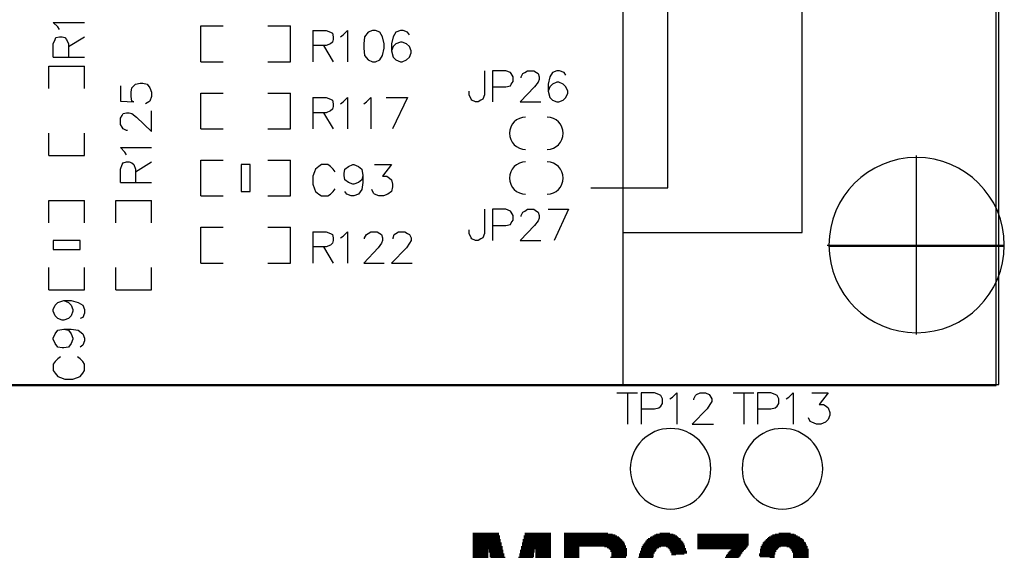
# Model space of a CAD drawing. Extents: x -0.24 to 4.91, y -0.23 to 6.58.
# Tile 6 of 24: x 2.52 to 3.62, y 0.38 to 0.98. Entities that reach past the tile are written whole.
import ezdxf

# ---------------------------------------------------------------- set-up
doc = ezdxf.new("R2010")
doc.units = 0
doc.layers.get('0').update_dxf_attribs({"linetype": 'CONTINUOUS'})
doc.layers.add('mb672d', color=1, linetype='CONTINUOUS')

# ---------------------------------------------------------------- blocks, each defined once
blk = doc.blocks.new('D99')
blk.add_lwpolyline([(-0.005, -0.015), (0.005, -0.015), (0.005, 0.015), (-0.005, 0.015)], close=True)
blk = doc.blocks.new('D100')
blk.add_lwpolyline([(-0.015, -0.005), (0.015, -0.005), (0.015, 0.005), (-0.015, 0.005)], close=True)

msp = doc.modelspace()

# ---------------------------------------------------------------- linework, layer by layer
at = {"layer": 'mb672d', "color": 5}
for points in [[(3.197, 0.569), (3.197, 2.299)], [(3.614, 0.568), (3.614, 2.3)], [(3.617, 0.569), (3.617, 2.299)], [(3.397, 0.739), (3.397, 2.239)], [(3.247, 0.789), (3.247, 2.189)], [(2.567, 0.966), (2.565, 0.969), (2.56, 0.974), (2.595, 0.974)], [(2.725, 0.93), (2.725, 0.97), (2.75, 0.97)], [(2.8, 0.97), (2.825, 0.97)], [(2.825, 0.93), (2.825, 0.97)], [(2.56, 0.935), (2.56, 0.95), (2.562, 0.955), (2.563, 0.957), (2.567, 0.958), (2.57, 0.958), (2.573, 0.957), (2.575, 0.955), (2.577, 0.95), (2.577, 0.935)], [(2.577, 0.947), (2.595, 0.958)], [(2.85, 0.965), (2.85, 0.93)], [(2.85, 0.965), (2.865, 0.965), (2.87, 0.963), (2.872, 0.962), (2.873, 0.958), (2.873, 0.955), (2.872, 0.952), (2.87, 0.95), (2.865, 0.948), (2.85, 0.948)], [(2.881, 0.958), (2.884, 0.96), (2.889, 0.965), (2.889, 0.93)], [(2.917, 0.965), (2.912, 0.963), (2.908, 0.958), (2.907, 0.95), (2.907, 0.945), (2.908, 0.937), (2.912, 0.932), (2.917, 0.93), (2.92, 0.93), (2.925, 0.932), (2.928, 0.937), (2.93, 0.945), (2.93, 0.95), (2.928, 0.958), (2.925, 0.963), (2.92, 0.965), (2.917, 0.965)], [(2.958, 0.96), (2.956, 0.963), (2.951, 0.965), (2.948, 0.965), (2.943, 0.963), (2.94, 0.958), (2.938, 0.95), (2.938, 0.942), (2.94, 0.935), (2.943, 0.932), (2.948, 0.93), (2.95, 0.93), (2.955, 0.932), (2.958, 0.935), (2.96, 0.94), (2.96, 0.942), (2.958, 0.947), (2.955, 0.95), (2.95, 0.952), (2.948, 0.952), (2.943, 0.95), (2.94, 0.947), (2.938, 0.942)], [(2.862, 0.948), (2.873, 0.93)], [(2.555, 0.9), (2.555, 0.925), (2.595, 0.925)], [(2.56, 0.935), (2.595, 0.935)], [(2.595, 0.9), (2.595, 0.925)], [(2.725, 0.93), (2.75, 0.93)], [(2.8, 0.93), (2.825, 0.93)], [(3.042, 0.92), (3.042, 0.893), (3.04, 0.888), (3.038, 0.887), (3.035, 0.885), (3.032, 0.885), (3.028, 0.887), (3.027, 0.888), (3.025, 0.893), (3.025, 0.897)], [(3.051, 0.902), (3.066, 0.902), (3.071, 0.903), (3.072, 0.905), (3.074, 0.908), (3.074, 0.913), (3.072, 0.917), (3.071, 0.918), (3.066, 0.92), (3.051, 0.92), (3.051, 0.885)], [(3.083, 0.912), (3.083, 0.913), (3.085, 0.917), (3.087, 0.918), (3.09, 0.92), (3.097, 0.92), (3.1, 0.918), (3.102, 0.917), (3.103, 0.913), (3.103, 0.91), (3.102, 0.907), (3.098, 0.902), (3.082, 0.885), (3.105, 0.885)], [(3.133, 0.915), (3.131, 0.918), (3.126, 0.92), (3.123, 0.92), (3.118, 0.918), (3.115, 0.913), (3.113, 0.905), (3.113, 0.897), (3.115, 0.89), (3.118, 0.887), (3.123, 0.885), (3.125, 0.885), (3.13, 0.887), (3.133, 0.89), (3.135, 0.895), (3.135, 0.897), (3.133, 0.902), (3.13, 0.905), (3.125, 0.907), (3.123, 0.907), (3.118, 0.905), (3.115, 0.902), (3.113, 0.897)], [(2.635, 0.903), (2.635, 0.886), (2.65, 0.885), (2.648, 0.886), (2.647, 0.891), (2.647, 0.896), (2.648, 0.901), (2.652, 0.905), (2.657, 0.906), (2.66, 0.906), (2.665, 0.905), (2.668, 0.901), (2.67, 0.896), (2.67, 0.891), (2.668, 0.886), (2.667, 0.885), (2.663, 0.883)], [(2.725, 0.855), (2.725, 0.895), (2.75, 0.895)], [(2.8, 0.895), (2.825, 0.895)], [(2.825, 0.855), (2.825, 0.895)], [(2.85, 0.89), (2.85, 0.855)], [(2.85, 0.89), (2.865, 0.89), (2.87, 0.888), (2.872, 0.887), (2.873, 0.883), (2.873, 0.88), (2.872, 0.877), (2.87, 0.875), (2.865, 0.873), (2.85, 0.873)], [(2.881, 0.883), (2.884, 0.885), (2.889, 0.89), (2.889, 0.855)], [(2.907, 0.883), (2.91, 0.885), (2.915, 0.89), (2.915, 0.855)], [(2.932, 0.89), (2.956, 0.89)], [(2.956, 0.89), (2.939, 0.855)], [(2.643, 0.853), (2.642, 0.853), (2.638, 0.855), (2.637, 0.857), (2.635, 0.86), (2.635, 0.867), (2.637, 0.87), (2.638, 0.872), (2.642, 0.873), (2.645, 0.873), (2.648, 0.872), (2.653, 0.868), (2.67, 0.852), (2.67, 0.875)], [(2.862, 0.873), (2.873, 0.855)], [(2.555, 0.825), (2.555, 0.85)], [(2.595, 0.825), (2.595, 0.85)], [(2.725, 0.855), (2.75, 0.855)], [(2.8, 0.855), (2.825, 0.855)], [(2.642, 0.826), (2.64, 0.829), (2.635, 0.834), (2.67, 0.834)], [(2.555, 0.825), (2.595, 0.825)], [(2.635, 0.795), (2.635, 0.81), (2.637, 0.815), (2.638, 0.817), (2.642, 0.818), (2.645, 0.818), (2.648, 0.817), (2.65, 0.815), (2.652, 0.81), (2.652, 0.795)], [(2.652, 0.807), (2.67, 0.818)], [(2.725, 0.78), (2.725, 0.82), (2.75, 0.82)], [(2.8, 0.82), (2.825, 0.82)], [(2.825, 0.78), (2.825, 0.82)], [(2.875, 0.807), (2.873, 0.81), (2.87, 0.813), (2.867, 0.815), (2.86, 0.815), (2.857, 0.813), (2.853, 0.81), (2.852, 0.807), (2.85, 0.802), (2.85, 0.793), (2.852, 0.788), (2.853, 0.785), (2.857, 0.782), (2.86, 0.78), (2.867, 0.78), (2.87, 0.782), (2.873, 0.785), (2.875, 0.788)], [(2.906, 0.803), (2.905, 0.798), (2.901, 0.795), (2.896, 0.793), (2.895, 0.793), (2.89, 0.795), (2.886, 0.798), (2.885, 0.803), (2.885, 0.805), (2.886, 0.81), (2.89, 0.813), (2.895, 0.815), (2.896, 0.815), (2.901, 0.813), (2.905, 0.81), (2.906, 0.803), (2.906, 0.795), (2.905, 0.787), (2.901, 0.782), (2.896, 0.78), (2.893, 0.78), (2.888, 0.782), (2.886, 0.785)], [(2.919, 0.815), (2.938, 0.815), (2.928, 0.802), (2.933, 0.802), (2.936, 0.8), (2.938, 0.798), (2.939, 0.793), (2.939, 0.79), (2.938, 0.785), (2.934, 0.782), (2.929, 0.78), (2.924, 0.78), (2.919, 0.782), (2.918, 0.783), (2.916, 0.787)], [(3.525, 0.625), (3.525, 0.825)], [(3.525, 0.625), (3.525, 0.825)], [(3.525, 0.725), (3.525, 0.822)], [(2.635, 0.795), (2.67, 0.795)], [(3.161, 0.789), (3.247, 0.789)], [(2.555, 0.75), (2.555, 0.775), (2.595, 0.775)], [(2.595, 0.75), (2.595, 0.775)], [(2.63, 0.775), (2.67, 0.775)], [(2.63, 0.75), (2.63, 0.775)], [(2.67, 0.75), (2.67, 0.775)], [(2.725, 0.78), (2.75, 0.78)], [(2.8, 0.78), (2.825, 0.78)], [(3.042, 0.765), (3.042, 0.738), (3.04, 0.733), (3.038, 0.732), (3.035, 0.73), (3.032, 0.73), (3.028, 0.732), (3.027, 0.733), (3.025, 0.738), (3.025, 0.742)], [(3.051, 0.747), (3.066, 0.747), (3.071, 0.748), (3.072, 0.75), (3.074, 0.753), (3.074, 0.758), (3.072, 0.762), (3.071, 0.763), (3.066, 0.765), (3.051, 0.765), (3.051, 0.73)], [(3.083, 0.757), (3.083, 0.758), (3.085, 0.762), (3.087, 0.763), (3.09, 0.765), (3.097, 0.765), (3.1, 0.763), (3.102, 0.762), (3.103, 0.758), (3.103, 0.755), (3.102, 0.752), (3.098, 0.747), (3.082, 0.73), (3.105, 0.73)], [(3.113, 0.765), (3.136, 0.765)], [(3.136, 0.765), (3.12, 0.73)], [(2.725, 0.705), (2.725, 0.745), (2.75, 0.745)], [(2.8, 0.745), (2.825, 0.745)], [(2.825, 0.705), (2.825, 0.745)], [(2.85, 0.74), (2.85, 0.705)], [(2.85, 0.74), (2.865, 0.74), (2.87, 0.738), (2.872, 0.737), (2.873, 0.733), (2.873, 0.73), (2.872, 0.727), (2.87, 0.725), (2.865, 0.723), (2.85, 0.723)], [(2.881, 0.733), (2.884, 0.735), (2.889, 0.74), (2.889, 0.705)], [(2.908, 0.732), (2.908, 0.733), (2.91, 0.737), (2.912, 0.738), (2.915, 0.74), (2.922, 0.74), (2.925, 0.738), (2.927, 0.737), (2.928, 0.733), (2.928, 0.73), (2.927, 0.727), (2.923, 0.722), (2.907, 0.705), (2.93, 0.705)], [(2.94, 0.732), (2.94, 0.733), (2.941, 0.737), (2.943, 0.738), (2.946, 0.74), (2.953, 0.74), (2.956, 0.738), (2.958, 0.737), (2.96, 0.733), (2.96, 0.73), (2.958, 0.727), (2.955, 0.722), (2.938, 0.705), (2.961, 0.705)], [(3.197, 0.739), (3.397, 0.739)], [(2.862, 0.723), (2.873, 0.705)], [(3.425, 0.725), (3.623, 0.725)], [(3.427, 0.724), (3.622, 0.724)], [(3.45, 0.725), (3.618, 0.725)], [(3.525, 0.626), (3.525, 0.725)], [(2.725, 0.705), (2.75, 0.705)], [(2.8, 0.705), (2.825, 0.705)], [(2.555, 0.675), (2.555, 0.7)], [(2.595, 0.675), (2.595, 0.7)], [(2.63, 0.675), (2.63, 0.7)], [(2.63, 0.675), (2.67, 0.675), (2.67, 0.7)], [(2.555, 0.675), (2.595, 0.675)], [(2.572, 0.663), (2.577, 0.661), (2.58, 0.658), (2.582, 0.653), (2.582, 0.651), (2.58, 0.646), (2.577, 0.643), (2.572, 0.641), (2.57, 0.641), (2.565, 0.643), (2.562, 0.646), (2.56, 0.651), (2.56, 0.653), (2.562, 0.658), (2.565, 0.661), (2.572, 0.663), (2.58, 0.663), (2.588, 0.661), (2.593, 0.658), (2.595, 0.653), (2.595, 0.649), (2.593, 0.644), (2.59, 0.643)], [(2.572, 0.631), (2.577, 0.63), (2.58, 0.626), (2.582, 0.621), (2.582, 0.62), (2.58, 0.615), (2.577, 0.611), (2.572, 0.61), (2.57, 0.61), (2.565, 0.611), (2.562, 0.615), (2.56, 0.62), (2.56, 0.621), (2.562, 0.626), (2.565, 0.63), (2.572, 0.631), (2.58, 0.631), (2.588, 0.63), (2.593, 0.626), (2.595, 0.621), (2.595, 0.618), (2.593, 0.613), (2.59, 0.611)], [(2.568, 0.6), (2.565, 0.598), (2.562, 0.595), (2.56, 0.592), (2.56, 0.585), (2.562, 0.582), (2.565, 0.578), (2.568, 0.577), (2.573, 0.575), (2.582, 0.575), (2.587, 0.577), (2.59, 0.578), (2.593, 0.582), (2.595, 0.585), (2.595, 0.592), (2.593, 0.595), (2.59, 0.598), (2.587, 0.6)], [(0.306, 0.568), (3.614, 0.568)], [(0.312, 0.569), (3.617, 0.569)], [(3.19, 0.56), (3.213, 0.56)], [(3.202, 0.56), (3.202, 0.525)], [(3.217, 0.542), (3.232, 0.542), (3.237, 0.543), (3.239, 0.545), (3.241, 0.548), (3.241, 0.553), (3.239, 0.557), (3.237, 0.558), (3.232, 0.56), (3.217, 0.56), (3.217, 0.525)], [(3.249, 0.553), (3.252, 0.555), (3.257, 0.56), (3.257, 0.525)], [(3.276, 0.552), (3.276, 0.553), (3.278, 0.557), (3.279, 0.558), (3.283, 0.56), (3.289, 0.56), (3.293, 0.558), (3.294, 0.557), (3.296, 0.553), (3.296, 0.55), (3.294, 0.547), (3.291, 0.542), (3.274, 0.525), (3.298, 0.525)], [(3.32, 0.56), (3.343, 0.56)], [(3.332, 0.56), (3.332, 0.525)], [(3.347, 0.542), (3.362, 0.542), (3.367, 0.543), (3.369, 0.545), (3.371, 0.548), (3.371, 0.553), (3.369, 0.557), (3.367, 0.558), (3.362, 0.56), (3.347, 0.56), (3.347, 0.525)], [(3.379, 0.553), (3.382, 0.555), (3.387, 0.56), (3.387, 0.525)], [(3.408, 0.56), (3.426, 0.56), (3.416, 0.547), (3.421, 0.547), (3.424, 0.545), (3.426, 0.543), (3.428, 0.538), (3.428, 0.535), (3.426, 0.53), (3.423, 0.527), (3.418, 0.525), (3.413, 0.525), (3.408, 0.527), (3.406, 0.528), (3.404, 0.532)], [(3.029, 0.403), (3.058, 0.403)], [(3.029, 0.402), (3.058, 0.402)], [(3.029, 0.401), (3.058, 0.401)], [(3.029, 0.4), (3.059, 0.4)], [(3.029, 0.399), (3.059, 0.399)], [(3.029, 0.398), (3.059, 0.398)], [(3.029, 0.397), (3.059, 0.397)], [(3.086, 0.4), (3.116, 0.4)], [(3.086, 0.399), (3.116, 0.399)], [(3.086, 0.398), (3.116, 0.398)], [(3.086, 0.397), (3.116, 0.397)], [(3.087, 0.403), (3.116, 0.403)], [(3.087, 0.402), (3.116, 0.402)], [(3.087, 0.401), (3.116, 0.401)], [(3.131, 0.403), (3.18, 0.403)], [(3.131, 0.402), (3.185, 0.402)], [(3.131, 0.401), (3.188, 0.401)], [(3.131, 0.4), (3.19, 0.4)], [(3.131, 0.399), (3.192, 0.399)], [(3.131, 0.398), (3.193, 0.398)], [(3.131, 0.397), (3.194, 0.397)], [(3.225, 0.397), (3.261, 0.397)], [(3.227, 0.398), (3.259, 0.398)], [(3.228, 0.399), (3.258, 0.399)], [(3.23, 0.4), (3.257, 0.4)], [(3.232, 0.401), (3.255, 0.401)], [(3.234, 0.402), (3.253, 0.402)], [(3.238, 0.403), (3.249, 0.403)], [(3.28, 0.402), (3.337, 0.402)], [(3.28, 0.401), (3.337, 0.401)], [(3.28, 0.4), (3.337, 0.4)], [(3.28, 0.399), (3.337, 0.399)], [(3.28, 0.398), (3.337, 0.398)], [(3.28, 0.397), (3.337, 0.397)], [(3.358, 0.397), (3.397, 0.397)], [(3.359, 0.398), (3.395, 0.398)], [(3.36, 0.399), (3.394, 0.399)], [(3.362, 0.4), (3.392, 0.4)], [(3.364, 0.401), (3.39, 0.401)], [(3.367, 0.402), (3.388, 0.402)], [(3.371, 0.403), (3.384, 0.403)], [(3.029, 0.396), (3.06, 0.396)], [(3.029, 0.395), (3.06, 0.395)], [(3.029, 0.394), (3.06, 0.394)], [(3.029, 0.393), (3.06, 0.393)], [(3.029, 0.392), (3.061, 0.392)], [(3.029, 0.391), (3.061, 0.391)], [(3.029, 0.39), (3.061, 0.39)], [(3.029, 0.389), (3.061, 0.389)], [(3.029, 0.388), (3.062, 0.388)], [(3.029, 0.387), (3.062, 0.387)], [(3.029, 0.386), (3.062, 0.386)], [(3.083, 0.388), (3.116, 0.388)], [(3.083, 0.387), (3.116, 0.387)], [(3.083, 0.386), (3.116, 0.386)], [(3.084, 0.392), (3.116, 0.392)], [(3.084, 0.391), (3.116, 0.391)], [(3.084, 0.39), (3.116, 0.39)], [(3.084, 0.389), (3.116, 0.389)], [(3.085, 0.396), (3.116, 0.396)], [(3.085, 0.395), (3.116, 0.395)], [(3.085, 0.394), (3.116, 0.394)], [(3.085, 0.393), (3.116, 0.393)], [(3.131, 0.396), (3.195, 0.396)], [(3.131, 0.395), (3.196, 0.395)], [(3.131, 0.394), (3.197, 0.394)], [(3.131, 0.393), (3.198, 0.393)], [(3.131, 0.392), (3.198, 0.392)], [(3.131, 0.391), (3.199, 0.391)], [(3.131, 0.39), (3.199, 0.39)], [(3.131, 0.389), (3.2, 0.389)], [(3.131, 0.388), (3.148, 0.388)], [(3.131, 0.387), (3.148, 0.387)], [(3.131, 0.386), (3.148, 0.386)], [(3.176, 0.388), (3.2, 0.388)], [(3.179, 0.387), (3.2, 0.387)], [(3.181, 0.386), (3.201, 0.386)], [(3.217, 0.386), (3.235, 0.386)], [(3.218, 0.388), (3.239, 0.388)], [(3.218, 0.387), (3.237, 0.387)], [(3.219, 0.39), (3.265, 0.39)], [(3.219, 0.389), (3.266, 0.389)], [(3.22, 0.391), (3.265, 0.391)], [(3.221, 0.392), (3.264, 0.392)], [(3.222, 0.394), (3.263, 0.394)], [(3.222, 0.393), (3.264, 0.393)], [(3.223, 0.395), (3.262, 0.395)], [(3.224, 0.396), (3.261, 0.396)], [(3.245, 0.388), (3.266, 0.388)], [(3.247, 0.387), (3.266, 0.387)], [(3.248, 0.386), (3.267, 0.386)], [(3.28, 0.396), (3.337, 0.396)], [(3.28, 0.395), (3.337, 0.395)], [(3.28, 0.394), (3.337, 0.394)], [(3.28, 0.393), (3.337, 0.393)], [(3.28, 0.392), (3.337, 0.392)], [(3.28, 0.391), (3.337, 0.391)], [(3.28, 0.39), (3.337, 0.39)], [(3.28, 0.389), (3.336, 0.389)], [(3.28, 0.388), (3.336, 0.388)], [(3.28, 0.387), (3.335, 0.387)], [(3.28, 0.386), (3.334, 0.386)], [(3.351, 0.388), (3.373, 0.388)], [(3.351, 0.387), (3.371, 0.387)], [(3.351, 0.386), (3.37, 0.386)], [(3.352, 0.39), (3.402, 0.39)], [(3.352, 0.389), (3.402, 0.389)], [(3.353, 0.392), (3.401, 0.392)], [(3.353, 0.391), (3.401, 0.391)], [(3.354, 0.393), (3.4, 0.393)], [(3.355, 0.394), (3.399, 0.394)], [(3.356, 0.395), (3.399, 0.395)], [(3.357, 0.396), (3.398, 0.396)], [(3.38, 0.388), (3.403, 0.388)], [(3.383, 0.387), (3.403, 0.387)], [(3.384, 0.386), (3.403, 0.386)], [(3.029, 0.385), (3.046, 0.385)], [(3.029, 0.384), (3.046, 0.384)], [(3.029, 0.383), (3.046, 0.383)], [(3.029, 0.382), (3.046, 0.382)], [(3.029, 0.381), (3.046, 0.381)], [(3.029, 0.38), (3.046, 0.38)], [(3.029, 0.379), (3.046, 0.379)], [(3.029, 0.378), (3.046, 0.378)], [(3.029, 0.377), (3.046, 0.377)], [(3.029, 0.376), (3.046, 0.376)], [(3.047, 0.385), (3.062, 0.385)], [(3.047, 0.384), (3.063, 0.384)], [(3.047, 0.383), (3.063, 0.383)], [(3.047, 0.382), (3.063, 0.382)], [(3.048, 0.381), (3.063, 0.381)], [(3.048, 0.38), (3.064, 0.38)], [(3.048, 0.379), (3.064, 0.379)], [(3.048, 0.378), (3.064, 0.378)], [(3.048, 0.377), (3.064, 0.377)], [(3.049, 0.376), (3.065, 0.376)], [(3.08, 0.376), (3.096, 0.376)], [(3.081, 0.38), (3.097, 0.38)], [(3.081, 0.379), (3.097, 0.379)], [(3.081, 0.378), (3.097, 0.378)], [(3.081, 0.377), (3.097, 0.377)], [(3.082, 0.384), (3.098, 0.384)], [(3.082, 0.383), (3.098, 0.383)], [(3.082, 0.382), (3.098, 0.382)], [(3.082, 0.381), (3.097, 0.381)], [(3.083, 0.385), (3.098, 0.385)], [(3.099, 0.385), (3.116, 0.385)], [(3.099, 0.384), (3.116, 0.384)], [(3.099, 0.383), (3.116, 0.383)], [(3.099, 0.382), (3.116, 0.382)], [(3.099, 0.381), (3.116, 0.381)], [(3.099, 0.38), (3.116, 0.38)], [(3.099, 0.379), (3.116, 0.379)], [(3.099, 0.378), (3.116, 0.378)], [(3.099, 0.377), (3.116, 0.377)], [(3.099, 0.376), (3.116, 0.376)], [(3.131, 0.385), (3.148, 0.385)], [(3.131, 0.384), (3.148, 0.384)], [(3.131, 0.383), (3.148, 0.383)], [(3.131, 0.382), (3.148, 0.382)], [(3.131, 0.381), (3.148, 0.381)], [(3.131, 0.38), (3.148, 0.38)], [(3.131, 0.379), (3.148, 0.379)], [(3.131, 0.378), (3.148, 0.378)], [(3.131, 0.377), (3.148, 0.377)], [(3.131, 0.376), (3.148, 0.376)], [(3.182, 0.385), (3.201, 0.385)], [(3.183, 0.384), (3.201, 0.384)], [(3.183, 0.383), (3.201, 0.383)], [(3.183, 0.376), (3.2, 0.376)], [(3.184, 0.382), (3.201, 0.382)], [(3.184, 0.381), (3.201, 0.381)], [(3.184, 0.38), (3.201, 0.38)], [(3.184, 0.379), (3.201, 0.379)], [(3.184, 0.378), (3.201, 0.378)], [(3.184, 0.377), (3.2, 0.377)], [(3.214, 0.376), (3.23, 0.376)], [(3.215, 0.38), (3.231, 0.38)], [(3.215, 0.379), (3.231, 0.379)], [(3.215, 0.378), (3.231, 0.378)], [(3.215, 0.377), (3.231, 0.377)], [(3.216, 0.383), (3.233, 0.383)], [(3.216, 0.382), (3.232, 0.382)], [(3.216, 0.381), (3.232, 0.381)], [(3.217, 0.385), (3.234, 0.385)], [(3.217, 0.384), (3.234, 0.384)], [(3.249, 0.385), (3.267, 0.385)], [(3.249, 0.384), (3.267, 0.384)], [(3.25, 0.383), (3.268, 0.383)], [(3.25, 0.382), (3.268, 0.382)], [(3.251, 0.381), (3.268, 0.381)], [(3.251, 0.38), (3.265, 0.38)], [(3.251, 0.379), (3.256, 0.379)], [(3.311, 0.376), (3.326, 0.376)], [(3.312, 0.378), (3.328, 0.378)], [(3.312, 0.377), (3.327, 0.377)], [(3.313, 0.379), (3.328, 0.379)], [(3.314, 0.381), (3.33, 0.381)], [(3.314, 0.38), (3.329, 0.38)], [(3.315, 0.382), (3.33, 0.382)], [(3.316, 0.383), (3.331, 0.383)], [(3.317, 0.384), (3.332, 0.384)], [(3.318, 0.385), (3.333, 0.385)], [(3.349, 0.38), (3.367, 0.38)], [(3.349, 0.379), (3.366, 0.379)], [(3.349, 0.378), (3.366, 0.378)], [(3.35, 0.385), (3.369, 0.385)], [(3.35, 0.384), (3.368, 0.384)], [(3.35, 0.383), (3.368, 0.383)], [(3.35, 0.382), (3.367, 0.382)], [(3.35, 0.381), (3.367, 0.381)], [(3.35, 0.377), (3.366, 0.377)], [(3.361, 0.376), (3.366, 0.376)], [(3.385, 0.385), (3.404, 0.385)], [(3.385, 0.384), (3.404, 0.384)], [(3.386, 0.383), (3.404, 0.383)], [(3.386, 0.382), (3.404, 0.382)], [(3.387, 0.381), (3.404, 0.381)], [(3.387, 0.38), (3.404, 0.38)], [(3.387, 0.379), (3.404, 0.379)], [(3.387, 0.378), (3.404, 0.378)], [(3.387, 0.377), (3.404, 0.377)], [(3.387, 0.376), (3.404, 0.376)]]:
    msp.add_lwpolyline(points, dxfattribs=at)
for points in [[(3.088, 0.868), (3.088, 0.868), (3.088, 0.868, 1), (3.088, 0.832), (3.088, 0.832)], [(3.112, 0.832), (3.112, 0.832), (3.112, 0.832, 1), (3.112, 0.868), (3.112, 0.868)], [(3.088, 0.818), (3.088, 0.818), (3.088, 0.818, 1), (3.088, 0.782), (3.088, 0.782)], [(3.112, 0.782), (3.112, 0.782), (3.112, 0.782, 1), (3.112, 0.818), (3.112, 0.818)], [(3.623, 0.725), (3.623, 0.725), (3.623, 0.725, 1), (3.427, 0.725), (3.427, 0.725), (3.427, 0.725, 1), (3.623, 0.725), (3.623, 0.725)], [(3.623, 0.725), (3.623, 0.725), (3.623, 0.725, 1), (3.427, 0.725), (3.427, 0.725), (3.427, 0.725, 1), (3.623, 0.725), (3.623, 0.725)], [(3.295, 0.475), (3.295, 0.475), (3.295, 0.475, 1), (3.205, 0.475), (3.205, 0.475), (3.205, 0.475, 1), (3.295, 0.475), (3.295, 0.475)], [(3.42, 0.475), (3.42, 0.475), (3.42, 0.475, 1), (3.33, 0.475), (3.33, 0.475), (3.33, 0.475, 1), (3.42, 0.475), (3.42, 0.475)]]:
    msp.add_lwpolyline(points, format="xyb", dxfattribs=at)

# ---------------------------------------------------------------- block references
at = {"layer": 'mb672d'}
for name, p in [('D99', (2.775, 0.8)), ('D100', (2.575, 0.725))]:
    msp.add_blockref(name, p, dxfattribs=at)

doc.saveas('drawing.dxf')
